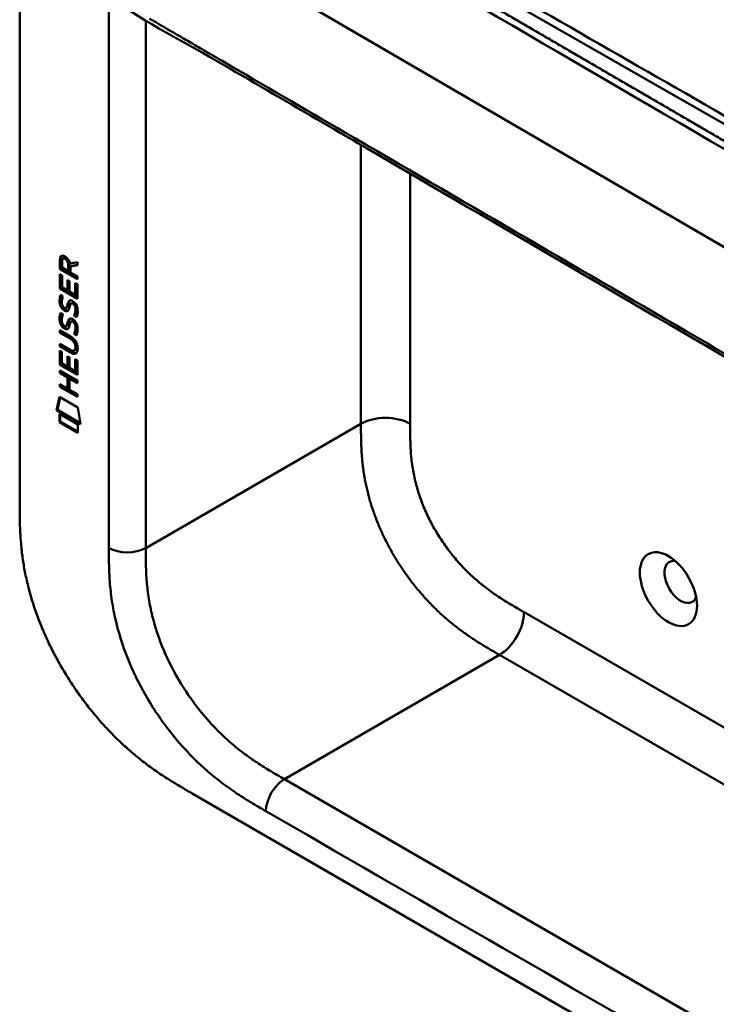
# Model space of a CAD drawing. Header units: millimetres. Extents: x 20 to 833, y 20 to 574.
# Tile 2 of 21: x 178 to 210, y 72 to 118. Entities that reach past the tile are written whole.
import ezdxf

# ---------------------------------------------------------------- set-up
doc = ezdxf.new("R2010")
doc.units = ezdxf.units.MM
doc.header["$LTSCALE"] = 2
doc.layers.add('Sichtbare Kanten(DIN)', color=7, linetype='Continuous', lineweight=50)
doc.layers.add('Sichtbare tangentiale Kanten(DIN)', color=7, linetype='Continuous', lineweight=50)

msp = doc.modelspace()

# ---------------------------------------------------------------- linework, layer by layer
at = {"layer": 'Sichtbare Kanten(DIN)'}
for p, q in [((177.508, 95.261), (177.508, 157.782)), ((179.357, 106.475), (179.4, 106.499)), ((179.357, 106.046), (179.357, 106.475)), ((179.399, 106.071), (179.4, 106.499)), ((179.501, 106.529), (179.543, 106.554)), ((179.357, 106.046), (179.399, 106.071)), ((180.165, 105.579), (179.357, 106.046)), ((180.165, 105.628), (179.399, 106.071)), ((179.456, 106.404), (179.456, 106.114)), ((179.456, 106.114), (179.743, 105.947)), ((179.743, 105.947), (179.744, 106.237)), ((179.743, 105.947), (179.786, 105.972)), ((179.786, 105.972), (179.786, 106.262)), ((179.828, 106.307), (180.166, 106.369)), ((180.166, 106.228), (179.842, 106.168)), ((179.842, 106.168), (179.885, 106.192)), ((179.842, 106.168), (179.842, 105.89)), ((180.166, 106.244), (179.885, 106.192)), ((180.166, 106.369), (180.166, 106.228)), ((179.356, 105.155), (179.356, 105.809)), ((179.356, 105.809), (179.455, 105.752)), ((179.398, 105.179), (179.399, 105.785)), ((179.455, 105.752), (179.455, 105.221)), ((179.708, 105.075), (179.708, 105.547)), ((179.708, 105.547), (179.807, 105.49)), ((179.75, 105.099), (179.75, 105.523)), ((179.842, 105.89), (180.165, 105.703)), ((180.165, 105.703), (180.165, 105.579)), ((179.356, 105.155), (179.398, 105.179)), ((180.165, 104.687), (179.356, 105.155)), ((180.165, 104.736), (179.398, 105.179)), ((179.455, 105.221), (179.708, 105.075)), ((179.708, 105.075), (179.75, 105.099)), ((179.807, 105.49), (179.806, 105.018)), ((180.066, 104.867), (180.066, 105.405)), ((180.066, 105.405), (180.165, 105.348)), ((180.108, 104.892), (180.109, 105.381)), ((180.165, 105.348), (180.165, 104.687)), ((179.405, 104.874), (179.5, 104.786)), ((179.806, 105.018), (180.066, 104.867)), ((180.066, 104.867), (180.108, 104.892)), ((179.46, 104.407), (179.462, 104.4)), ((179.642, 104.253), (179.684, 104.278)), ((179.645, 104.255), (179.687, 104.279)), ((179.654, 104.264), (179.657, 104.267)), ((179.696, 104.288), (179.699, 104.292)), ((179.876, 104.472), (179.919, 104.497)), ((179.95, 104.46), (179.947, 104.462)), ((179.95, 104.46), (179.992, 104.485)), ((179.992, 104.485), (179.989, 104.487)), ((179.404, 104.043), (179.5, 103.955)), ((180.004, 103.912), (180.047, 103.936)), ((179.46, 103.576), (179.462, 103.569)), ((179.641, 103.422), (179.684, 103.446)), ((179.644, 103.424), (179.687, 103.448)), ((179.653, 103.432), (179.656, 103.436)), ((179.695, 103.457), (179.698, 103.46)), ((179.876, 103.641), (179.918, 103.665)), ((179.949, 103.629), (179.946, 103.631)), ((179.949, 103.629), (179.992, 103.653)), ((179.992, 103.653), (179.989, 103.655)), ((179.355, 103.122), (179.355, 103.245)), ((179.355, 103.245), (179.82, 102.976)), ((179.355, 103.122), (179.397, 103.146)), ((179.827, 102.849), (179.355, 103.122)), ((179.397, 103.146), (179.397, 103.22)), ((179.869, 102.873), (179.397, 103.146)), ((180.004, 103.081), (180.046, 103.105)), ((179.354, 102.49), (179.354, 102.613)), ((179.354, 102.613), (179.826, 102.34)), ((179.354, 102.49), (179.397, 102.515)), ((179.82, 102.221), (179.354, 102.49)), ((179.397, 102.515), (179.397, 102.589)), ((179.862, 102.245), (179.397, 102.515)), ((180.076, 102.449), (180.076, 102.452)), ((180.118, 102.473), (180.118, 102.476)), ((179.354, 101.649), (179.354, 102.304)), ((179.354, 102.304), (179.453, 102.247)), ((179.396, 101.674), (179.396, 102.279)), ((179.453, 102.247), (179.452, 101.715)), ((179.705, 101.569), (179.706, 102.042)), ((179.706, 102.042), (179.804, 101.985)), ((179.748, 101.594), (179.748, 102.017)), ((179.804, 101.985), (179.804, 101.512)), ((180.021, 102.3), (180.063, 102.324)), ((180.064, 101.362), (180.064, 101.9)), ((180.064, 101.9), (180.163, 101.843)), ((179.354, 101.649), (179.396, 101.674)), ((180.162, 101.182), (179.354, 101.649)), ((180.162, 101.231), (179.396, 101.674)), ((179.452, 101.715), (179.705, 101.569)), ((179.705, 101.569), (179.748, 101.594)), ((179.804, 101.512), (180.064, 101.362)), ((180.106, 101.386), (180.106, 101.875)), ((180.163, 101.843), (180.162, 101.182)), ((179.353, 101.267), (179.353, 101.391)), ((179.353, 101.391), (180.162, 100.923)), ((179.353, 101.267), (179.395, 101.292)), ((179.705, 101.064), (179.353, 101.267)), ((179.395, 101.292), (179.395, 101.366)), ((179.747, 101.089), (179.395, 101.292)), ((179.704, 100.556), (179.705, 101.064)), ((179.705, 101.064), (179.747, 101.089)), ((179.747, 100.58), (179.747, 101.089)), ((179.805, 101.006), (179.848, 101.03)), ((179.805, 101.006), (179.805, 100.497)), ((180.161, 100.8), (179.805, 101.006)), ((180.162, 100.849), (179.848, 101.03)), ((180.064, 101.362), (180.106, 101.386)), ((179.353, 100.636), (179.353, 100.759)), ((179.353, 100.759), (179.704, 100.556)), ((179.353, 100.636), (179.395, 100.66)), ((180.161, 100.168), (179.353, 100.636)), ((179.395, 100.66), (179.395, 100.734)), ((180.161, 100.217), (179.395, 100.66)), ((179.704, 100.556), (179.747, 100.58)), ((180.162, 100.923), (180.161, 100.8)), ((179.202, 99.554), (179.332, 100.176)), ((179.245, 99.579), (179.365, 100.157)), ((179.332, 100.176), (180.182, 99.684)), ((179.805, 100.497), (180.161, 100.291)), ((180.161, 100.291), (180.161, 100.168)), ((180.182, 99.684), (180.31, 98.914)), ((179.202, 99.554), (179.245, 99.579)), ((180.31, 98.914), (179.202, 99.554)), ((180.301, 98.968), (179.245, 99.579)), ((179.332, 99.013), (179.332, 99.386)), ((179.332, 99.386), (180.18, 98.896)), ((179.374, 99.038), (179.375, 99.361)), ((179.332, 99.013), (179.374, 99.038)), ((180.18, 98.523), (179.332, 99.013)), ((180.18, 98.572), (179.374, 99.038)), ((180.18, 98.896), (180.18, 98.523)), ((185.439, 81.935), (230.106, 56.146))]:
    msp.add_line(p, q, dxfattribs=at)
for centre, major_axis, ratio, start_param, end_param in [((179.789, 105.959), (-0.285, 0.572), 0.301873, 5.854438, 6.827182), ((179.832, 105.983), (-0.285, 0.572), 0.301873, 5.854438, 6.301654), ((179.395, 106.16), (-0.033, -0.522), 0.855294, 1.909162, 2.739969), ((179.818, 105.216), (0.278, 0.917), 0.281235, 2.669751, 2.730711), ((179.671, 104.545), (0.059, 0.299), 0.72217, 2.211263, 2.671556), ((179.637, 104.281), (0.0248, 0.0325), 0.583914, 4.30859, 4.616668), ((179.679, 104.306), (0.0248, 0.0325), 0.583914, 4.30859, 4.616668), ((179.763, 104.017), (0.145, 0.462), 0.615043, 5.609575, 6.130963), ((179.806, 104.041), (0.145, 0.462), 0.615043, 5.609575, 6.130963), ((179.842, 104.452), (-0.304, -0.982), 0.270347, 5.832144, 5.891285), ((179.673, 103.715), (-0.062, -0.301), 0.723088, 5.361516, 5.819347), ((179.636, 103.45), (-0.0248, -0.0325), 0.583914, 1.166997, 1.475075), ((179.679, 103.474), (-0.0248, -0.0325), 0.583914, 1.166997, 1.475075), ((179.763, 103.186), (-0.145, -0.462), 0.615351, 2.467235, 2.988928), ((179.806, 103.211), (-0.145, -0.462), 0.615351, 2.467235, 2.988928), ((178.739, 102.073), (1.39, 0.562), 0.642557, 6.029314, 6.747778), ((178.74, 104.373), (1.354, -2.201), 0.216413, 5.902022, 6.620361), ((173.448, 112.754), (6.576, -10.453), 0.079405, 6.133619, 6.408552), ((173.49, 112.778), (6.576, -10.453), 0.079405, 6.280171, 6.408552), ((178.783, 104.398), (1.354, -2.201), 0.216413, 5.902022, 6.233391), ((207.914, 91.657), (-0.53, 0.918), 0.57735, 5.82728, 9.880683)]:
    msp.add_ellipse(centre, major_axis=major_axis, ratio=ratio, start_param=start_param, end_param=end_param, dxfattribs=at)
msp.add_ellipse((207.348, 91.331), major_axis=(-0.93, 1.611), ratio=0.57735, dxfattribs=at)
for points, knots in [([(184.72, 127.598), (194.113, 122.165), (203.573, 116.743), (214.079, 110.726), (215.119, 110.131), (216.158, 109.536)], [0, 0, 0, 0, 10.000141, 10.000141, 11.098049, 11.098049, 11.098049, 11.098049]), ([(221.978, 95.121), (220.586, 95.76), (219.376, 96.519), (216.074, 98.443), (214.021, 99.638), (205.809, 104.42), (199.649, 108.007), (191.18, 112.939), (188.871, 114.284), (184.828, 116.638), (182.917, 117.562), (181.133, 119.005), (180.829, 119.305), (180.417, 119.861), (180.277, 120.112), (180.107, 120.58), (180.061, 120.796), (180.039, 121.118), (180.039, 121.22), (180.051, 121.403), (180.059, 121.481), (180.076, 121.58), (180.077, 121.589), (180.079, 121.602), (180.08, 121.607), (180.081, 121.615), (180.082, 121.617), (180.083, 121.621), (180.083, 121.623), (180.083, 121.625), (180.083, 121.625), (180.084, 121.626), (180.084, 121.627), (180.084, 121.628), (180.084, 121.628), (180.084, 121.629), (180.084, 121.63), (180.084, 121.63)], [0, 0, 0, 0, 1.330879, 1.330879, 3.517902, 3.517902, 10.078968, 10.078968, 12.539368, 12.539368, 14.385097, 14.385097, 14.827131, 14.827131, 15.157869, 15.157869, 15.425993, 15.425993, 15.548214, 15.548214, 15.639932, 15.639932, 15.648432, 15.648432, 15.652584, 15.652584, 15.654666, 15.654666, 15.655832, 15.655832, 15.656235, 15.656235, 15.656577, 15.656577, 15.657146, 15.657146, 15.657775, 15.657775, 15.657775, 15.657775]), ([(180.076, 102.452), (180.076, 102.467), (180.075, 102.483), (180.07, 102.53), (180.064, 102.562), (180.043, 102.623), (180.03, 102.651), (179.996, 102.705), (179.976, 102.73), (179.915, 102.792), (179.869, 102.824), (179.827, 102.849)], [0, 0, 0, 0, 0.0140042, 0.0140042, 0.0408947, 0.0408947, 0.0643904, 0.0643904, 0.0888755, 0.0888755, 0.1341356, 0.1341356, 0.1341356, 0.1341356]), ([(180.118, 102.476), (180.118, 102.491), (180.117, 102.507), (180.113, 102.554), (180.107, 102.586), (180.085, 102.648), (180.072, 102.675), (180.038, 102.729), (180.018, 102.754), (179.957, 102.817), (179.912, 102.849), (179.869, 102.873)], [0, 0, 0, 0, 0.0140042, 0.0140042, 0.0408947, 0.0408947, 0.0643904, 0.0643904, 0.0888755, 0.0888755, 0.1341356, 0.1341356, 0.1341356, 0.1341356]), ([(177.508, 95.261), (177.508, 95.076), (177.509, 94.702), (177.519, 94.223), (177.542, 93.733), (177.573, 93.331), (177.632, 92.815), (177.697, 92.393), (177.802, 91.853), (177.906, 91.413), (178.062, 90.855), (178.208, 90.403), (178.417, 89.834), (178.605, 89.377), (178.865, 88.807), (179.092, 88.354), (179.399, 87.795), (179.661, 87.354), (180.009, 86.817), (180.301, 86.398), (180.682, 85.893), (180.998, 85.504), (181.405, 85.039), (181.738, 84.686), (182.162, 84.269), (182.506, 83.956), (182.939, 83.59), (183.288, 83.317), (183.723, 82.999), (184.071, 82.763), (184.503, 82.487), (184.932, 82.228), (185.271, 82.032), (185.439, 81.935)], [0.0000022, 0.0000022, 0.0000022, 0.0000022, 0.0416666, 0.0833331, 0.1041664, 0.145833, 0.1666663, 0.2083328, 0.2291661, 0.2708327, 0.291666, 0.3333326, 0.3541658, 0.3958324, 0.4166657, 0.4583323, 0.4791656, 0.5208321, 0.5416654, 0.583332, 0.6041653, 0.6458318, 0.6666651, 0.7083317, 0.729165, 0.7708315, 0.7916648, 0.8333314, 0.8541647, 0.8958313, 0.9166645, 0.9583311, 0.9999977, 0.9999977, 0.9999977, 0.9999977])]:
    msp.add_open_spline(points, degree=3, knots=knots, dxfattribs=at)
for points in [[(179.357, 106.475), (179.361, 106.617), (179.427, 106.73), (179.6, 106.63)], [(179.4, 106.499), (179.402, 106.568), (179.418, 106.629), (179.454, 106.664)], [(179.744, 106.237), (179.744, 106.326), (179.719, 106.447), (179.602, 106.515)], [(179.786, 106.262), (179.786, 106.351), (179.761, 106.471), (179.644, 106.539)], [(179.37, 104.411), (179.344, 104.505), (179.336, 104.586), (179.348, 104.686)], [(179.348, 104.686), (179.353, 104.729), (179.364, 104.789), (179.384, 104.834)], [(179.412, 104.436), (179.386, 104.529), (179.378, 104.61), (179.39, 104.711)], [(179.384, 104.834), (179.39, 104.847), (179.405, 104.874), (179.405, 104.874)], [(179.39, 104.711), (179.395, 104.752), (179.406, 104.811), (179.425, 104.855)], [(179.457, 104.66), (179.438, 104.588), (179.437, 104.515), (179.453, 104.435)], [(179.5, 104.786), (179.5, 104.786), (179.466, 104.699), (179.457, 104.66)], [(179.75, 104.432), (179.772, 104.528), (179.797, 104.58), (179.832, 104.612)], [(179.8, 104.597), (179.827, 104.618), (179.863, 104.621), (179.914, 104.599)], [(179.528, 104.17), (179.465, 104.217), (179.4, 104.302), (179.37, 104.411)], [(179.57, 104.194), (179.507, 104.241), (179.442, 104.326), (179.412, 104.436)], [(179.52, 104.297), (179.562, 104.254), (179.615, 104.235), (179.645, 104.255)], [(179.572, 104.14), (179.543, 104.157), (179.537, 104.163), (179.528, 104.17)], [(179.614, 104.165), (179.586, 104.182), (179.58, 104.187), (179.57, 104.194)], [(179.749, 104.157), (179.717, 104.107), (179.661, 104.087), (179.572, 104.14)], [(179.732, 104.136), (179.702, 104.128), (179.663, 104.136), (179.614, 104.165)], [(179.657, 104.267), (179.676, 104.292), (179.692, 104.336), (179.708, 104.407)], [(179.684, 104.278), (179.685, 104.278), (179.686, 104.279), (179.687, 104.279)], [(179.699, 104.292), (179.718, 104.316), (179.735, 104.36), (179.75, 104.432)], [(179.708, 104.407), (179.731, 104.513), (179.76, 104.566), (179.8, 104.597)], [(179.804, 104.303), (179.788, 104.233), (179.771, 104.189), (179.749, 104.157)], [(179.817, 104.359), (179.815, 104.351), (179.804, 104.303), (179.804, 104.303)], [(179.87, 104.468), (179.85, 104.45), (179.833, 104.415), (179.817, 104.359)], [(179.947, 104.462), (179.912, 104.482), (179.891, 104.484), (179.87, 104.468)], [(179.914, 104.599), (179.996, 104.565), (180.076, 104.486), (180.13, 104.351)], [(179.989, 104.487), (179.958, 104.504), (179.938, 104.508), (179.919, 104.497)], [(180.065, 104.053), (180.084, 104.15), (180.084, 104.241), (180.054, 104.322)], [(180.107, 104.077), (180.127, 104.175), (180.127, 104.265), (180.097, 104.347)], [(180.13, 104.351), (180.161, 104.274), (180.177, 104.194), (180.177, 104.106)], [(179.369, 103.58), (179.343, 103.673), (179.335, 103.754), (179.347, 103.855)], [(179.347, 103.855), (179.352, 103.897), (179.364, 103.958), (179.384, 104.003)], [(179.411, 103.605), (179.386, 103.698), (179.378, 103.779), (179.39, 103.879)], [(179.384, 104.003), (179.389, 104.016), (179.404, 104.043), (179.404, 104.043)], [(179.39, 103.879), (179.394, 103.921), (179.406, 103.979), (179.425, 104.024)], [(179.456, 103.828), (179.438, 103.756), (179.436, 103.684), (179.453, 103.604)], [(179.5, 103.955), (179.5, 103.955), (179.466, 103.868), (179.456, 103.828)], [(179.707, 103.576), (179.731, 103.682), (179.76, 103.734), (179.8, 103.766)], [(179.75, 103.6), (179.771, 103.696), (179.797, 103.748), (179.831, 103.781)], [(179.8, 103.766), (179.826, 103.787), (179.863, 103.789), (179.914, 103.768)], [(179.914, 103.768), (179.995, 103.733), (180.075, 103.654), (180.13, 103.519)], [(180.004, 103.912), (180.004, 103.912), (180.048, 103.97), (180.065, 104.053)], [(180.109, 103.823), (180.103, 103.828), (180.004, 103.912), (180.004, 103.912)], [(180.047, 103.936), (180.047, 103.936), (180.091, 103.994), (180.107, 104.077)], [(180.131, 103.865), (180.101, 103.89), (180.047, 103.936), (180.047, 103.936)], [(180.172, 104.021), (180.164, 103.918), (180.119, 103.836), (180.109, 103.823)], [(180.177, 104.106), (180.177, 104.078), (180.175, 104.051), (180.172, 104.021)], [(179.527, 103.338), (179.464, 103.385), (179.399, 103.47), (179.369, 103.58)], [(179.57, 103.363), (179.506, 103.41), (179.442, 103.495), (179.411, 103.605)], [(179.52, 103.466), (179.561, 103.422), (179.614, 103.403), (179.644, 103.424)], [(179.571, 103.309), (179.543, 103.326), (179.537, 103.331), (179.527, 103.338)], [(179.613, 103.333), (179.585, 103.35), (179.579, 103.356), (179.57, 103.363)], [(179.749, 103.325), (179.716, 103.276), (179.661, 103.256), (179.571, 103.309)], [(179.732, 103.305), (179.701, 103.297), (179.663, 103.304), (179.613, 103.333)], [(179.656, 103.436), (179.675, 103.46), (179.692, 103.505), (179.707, 103.576)], [(179.684, 103.446), (179.685, 103.447), (179.686, 103.448), (179.687, 103.448)], [(179.698, 103.46), (179.718, 103.485), (179.734, 103.529), (179.75, 103.6)], [(179.803, 103.471), (179.788, 103.402), (179.77, 103.358), (179.749, 103.325)], [(179.817, 103.528), (179.815, 103.519), (179.803, 103.472), (179.803, 103.471)], [(179.869, 103.636), (179.849, 103.619), (179.832, 103.584), (179.817, 103.528)], [(179.946, 103.631), (179.912, 103.651), (179.89, 103.652), (179.869, 103.636)], [(179.989, 103.655), (179.958, 103.673), (179.937, 103.676), (179.918, 103.665)], [(180.064, 103.222), (180.084, 103.319), (180.084, 103.409), (180.054, 103.491)], [(180.107, 103.246), (180.126, 103.344), (180.126, 103.434), (180.096, 103.516)], [(180.13, 103.519), (180.161, 103.442), (180.176, 103.362), (180.176, 103.274)], [(180.176, 103.274), (180.176, 103.246), (180.174, 103.22), (180.172, 103.19)], [(180.004, 103.081), (180.004, 103.081), (180.048, 103.138), (180.064, 103.222)], [(180.108, 102.992), (180.102, 102.997), (180.004, 103.081), (180.004, 103.081)], [(180.046, 103.105), (180.046, 103.105), (180.09, 103.163), (180.107, 103.246)], [(180.131, 103.033), (180.1, 103.059), (180.046, 103.105), (180.046, 103.105)], [(180.172, 103.19), (180.163, 103.087), (180.118, 103.005), (180.108, 102.992)]]:
    msp.add_open_spline(points, degree=3, dxfattribs=at)
at = {"layer": 'Sichtbare tangentiale Kanten(DIN)'}
for p, q in [((184.105, 127.492), (215.633, 109.448)), ((219.538, 101.445), (183.637, 122.35)), ((183.307, 93.22), (183.307, 117.473)), ((193.206, 111.759), (193.206, 98.935)), ((195.469, 110.441), (195.469, 98.935)), ((179.602, 106.515), (179.644, 106.539)), ((179.744, 106.237), (179.786, 106.262)), ((179.348, 104.686), (179.39, 104.711)), ((179.384, 104.834), (179.423, 104.857)), ((179.8, 104.597), (179.82, 104.609)), ((179.37, 104.411), (179.412, 104.436)), ((179.528, 104.17), (179.57, 104.194)), ((179.572, 104.14), (179.614, 104.165)), ((179.654, 104.264), (179.696, 104.288)), ((179.657, 104.267), (179.699, 104.292)), ((179.708, 104.407), (179.75, 104.432)), ((179.947, 104.462), (179.989, 104.487)), ((180.054, 104.322), (180.097, 104.347)), ((179.347, 103.855), (179.39, 103.879)), ((179.384, 104.003), (179.423, 104.025)), ((179.8, 103.766), (179.819, 103.777)), ((180.065, 104.053), (180.107, 104.077)), ((179.369, 103.58), (179.411, 103.605)), ((179.527, 103.338), (179.57, 103.363)), ((179.571, 103.309), (179.613, 103.333)), ((179.653, 103.432), (179.695, 103.457)), ((179.656, 103.436), (179.698, 103.46)), ((179.707, 103.576), (179.75, 103.6)), ((179.946, 103.631), (179.989, 103.655)), ((180.054, 103.491), (180.096, 103.516)), ((179.827, 102.849), (179.869, 102.873)), ((180.064, 103.222), (180.107, 103.246)), ((180.076, 102.452), (180.118, 102.476)), ((180.076, 102.449), (180.118, 102.473)), ((179.82, 102.221), (179.862, 102.245)), ((183.307, 93.22), (193.206, 98.935)), ((200.707, 90.266), (225.027, 76.225)), ((199.581, 88.304), (189.682, 82.588)), ((199.575, 88.307), (199.581, 88.304)), ((225.027, 73.612), (199.581, 88.304)), ((189.682, 82.588), (230.672, 58.922))]:
    msp.add_line(p, q, dxfattribs=at)
for points, degree, knots in [([(222.109, 104.958), (222.109, 104.958), (222.106, 104.96), (222.034, 104.993), (221.894, 105.058), (221.685, 105.158), (221.416, 105.291), (221.094, 105.459), (220.779, 105.629), (220.466, 105.803), (220.153, 105.98), (219.456, 106.385), (218.373, 107.017), (216.902, 107.872), (215.046, 108.954), (212.802, 110.26), (210.558, 111.567), (208.314, 112.874), (206.071, 114.18), (203.827, 115.486), (201.583, 116.793), (199.339, 118.1), (197.095, 119.406), (195.075, 120.583), (193.28, 121.628), (191.711, 122.542), (190.365, 123.326), (189.243, 123.979), (188.121, 124.633), (186.997, 125.287), (185.875, 125.94), (184.909, 126.502), (184.101, 126.974), (183.445, 127.354), (182.951, 127.646), (182.618, 127.85), (182.294, 128.059), (181.984, 128.273), (181.689, 128.494), (181.358, 128.769), (181.012, 129.104), (180.679, 129.506), (180.407, 129.981), (180.248, 130.522), (180.233, 131.072), (180.395, 131.737), (180.836, 132.497), (181.532, 133.185), (182.344, 133.776), (183.164, 134.278), (183.812, 134.65), (184.244, 134.897), (184.588, 135.094), (184.793, 135.212), (184.946, 135.299), (185.049, 135.358), (185.101, 135.388)], 5, [0, 0, 0, 0, 0, 0, 0.000053, 0.006056, 0.116047, 0.226038, 0.33603, 0.446021, 0.556012, 0.666003, 0.775995, 0.885986, 1.682703, 2.479419, 3.276135, 4.072852, 4.869568, 5.666285, 6.463001, 7.259718, 8.056434, 8.853151, 9.649867, 10.446583, 10.844942, 11.2433, 11.641658, 12.040016, 12.438375, 12.836733, 13.235091, 13.633449, 13.75616, 13.87887, 14.001581, 14.124292, 14.247002, 14.369713, 14.492424, 14.615134, 14.860555, 15.105977, 15.351398, 15.596819, 15.84224, 16.087662, 16.578504, 17.069347, 17.314768, 17.560189, 17.652615, 17.745041, 17.837467, 17.933544, 17.933544, 17.933544, 17.933544, 17.933544, 17.933544]), ([(192.461, 121.736), (199.94, 117.381), (207.42, 113.025), (214.899, 108.67), (215.287, 108.444), (215.675, 108.218), (216.063, 107.992), (216.423, 107.783), (216.783, 107.573), (217.143, 107.364), (217.89, 106.928), (218.638, 106.492), (219.386, 106.057)], 3, [3.18679, 3.18679, 3.18679, 3.18679, 11.154099, 11.154099, 11.154099, 11.571149, 11.571149, 11.571149, 11.950756, 11.950756, 11.950756, 12.747463, 12.747463, 12.747463, 12.747463]), ([(183.486, 117.563), (183.86, 117.346), (184.234, 117.128), (184.608, 116.91), (184.763, 116.82), (184.917, 116.73), (185.072, 116.64), (185.291, 116.512), (185.51, 116.385), (185.729, 116.257), (185.845, 116.19), (185.96, 116.123), (186.076, 116.055), (186.334, 115.905), (186.593, 115.754), (186.851, 115.604), (188.721, 114.515), (190.591, 113.426), (192.461, 112.337)], 3, [0, 0, 0, 0, 0.398413, 0.398413, 0.398413, 0.557467, 0.557467, 0.557467, 0.796366, 0.796366, 0.796366, 0.913432, 0.913432, 0.913432, 1.194862, 1.194862, 1.194862, 3.186788, 3.186788, 3.186788, 3.186788]), ([(192.461, 112.337), (197.693, 109.29), (202.93, 106.241), (208.161, 103.194), (211.579, 101.204), (214.996, 99.215), (218.413, 97.224), (218.738, 97.035), (219.062, 96.847), (219.386, 96.658)], 3, [3.186788, 3.186788, 3.186788, 3.186788, 8.760538, 8.760538, 8.760538, 12.401919, 12.401919, 12.401919, 12.747459, 12.747459, 12.747459, 12.747459]), ([(195.469, 98.935), (195.469, 98.859), (195.469, 98.782), (195.469, 98.705), (195.469, 98.658), (195.469, 98.611), (195.47, 98.564), (195.47, 98.541), (195.47, 98.517), (195.47, 98.493), (195.471, 98.446), (195.471, 98.399), (195.472, 98.352), (195.472, 98.327), (195.473, 98.302), (195.473, 98.277), (195.474, 98.251), (195.474, 98.226), (195.475, 98.201), (195.476, 98.151), (195.478, 98.1), (195.479, 98.048), (195.483, 97.945), (195.487, 97.846), (195.494, 97.743), (195.494, 97.741), (195.494, 97.738), (195.494, 97.736), (195.507, 97.527), (195.526, 97.324), (195.553, 97.117), (195.553, 97.113), (195.554, 97.11), (195.554, 97.107), (195.582, 96.897), (195.618, 96.685), (195.665, 96.469), (195.665, 96.468), (195.665, 96.466), (195.666, 96.465), (195.713, 96.245), (195.773, 96.021), (195.842, 95.798), (195.912, 95.573), (195.995, 95.345), (196.088, 95.12), (196.181, 94.894), (196.287, 94.667), (196.401, 94.446), (196.515, 94.225), (196.64, 94.006), (196.773, 93.794), (196.905, 93.583), (197.045, 93.377), (197.192, 93.179), (197.339, 92.982), (197.493, 92.792), (197.651, 92.611), (197.808, 92.431), (197.972, 92.258), (198.138, 92.097), (198.139, 92.096), (198.14, 92.095), (198.141, 92.094), (198.304, 91.934), (198.473, 91.783), (198.642, 91.641), (198.644, 91.639), (198.645, 91.638), (198.647, 91.637), (198.813, 91.498), (198.981, 91.368), (199.15, 91.244), (199.153, 91.243), (199.155, 91.241), (199.158, 91.239), (199.325, 91.117), (199.492, 91.004), (199.666, 90.891), (199.668, 90.89), (199.67, 90.889), (199.672, 90.887), (199.758, 90.832), (199.842, 90.779), (199.927, 90.727), (200.014, 90.673), (200.101, 90.62), (200.188, 90.569), (200.362, 90.466), (200.534, 90.366), (200.707, 90.266)], 3, [0, 0, 0, 0, 0.070496, 0.070496, 0.070496, 0.11358, 0.11358, 0.11358, 0.135122, 0.135122, 0.135122, 0.178207, 0.178207, 0.178207, 0.201037, 0.201037, 0.201037, 0.223867, 0.223867, 0.223867, 0.269527, 0.269527, 0.269527, 0.358656, 0.358656, 0.358656, 0.360847, 0.360847, 0.360847, 0.54096, 0.54096, 0.54096, 0.543676, 0.543676, 0.543676, 0.725241, 0.725241, 0.725241, 0.726564, 0.726564, 0.726564, 0.911414, 0.911414, 0.911414, 1.098036, 1.098036, 1.098036, 1.285769, 1.285769, 1.285769, 1.473937, 1.473937, 1.473937, 1.661502, 1.661502, 1.661502, 1.848744, 1.848744, 1.848744, 2.035925, 2.035925, 2.035925, 2.037, 2.037, 2.037, 2.221918, 2.221918, 2.221918, 2.223552, 2.223552, 2.223552, 2.405518, 2.405518, 2.405518, 2.408299, 2.408299, 2.408299, 2.588187, 2.588187, 2.588187, 2.590323, 2.590323, 2.590323, 2.679492, 2.679492, 2.679492, 2.771165, 2.771165, 2.771165, 2.954084, 2.954084, 2.954084, 2.954084]), ([(181.61, 93.22), (181.61, 93.181), (181.61, 93.142), (181.61, 93.07), (181.61, 93.038), (181.61, 92.972), (181.61, 92.94), (181.611, 92.743), (181.613, 92.579), (181.617, 92.413)], 3, [18.9431153, 18.9431153, 18.9431153, 18.9431153, 18.9789375, 18.9789375, 19.0089324, 19.0089324, 19.0389273, 19.0389273, 19.1889016, 19.1889016, 19.1889016, 19.1889016]), ([(189.682, 82.588), (189.456, 82.718), (189.23, 82.849), (189.005, 82.985), (188.784, 83.118), (188.563, 83.257), (188.345, 83.405), (188.129, 83.55), (187.915, 83.703), (187.704, 83.866), (187.495, 84.028), (187.289, 84.199), (187.086, 84.381), (186.684, 84.741), (186.294, 85.144), (185.929, 85.583), (185.566, 86.019), (185.228, 86.492), (184.926, 86.987), (184.622, 87.484), (184.355, 88.003), (184.135, 88.524), (183.911, 89.053), (183.735, 89.584), (183.608, 90.103), (183.543, 90.368), (183.49, 90.629), (183.448, 90.888), (183.406, 91.15), (183.375, 91.41), (183.354, 91.666), (183.332, 91.928), (183.319, 92.186), (183.313, 92.442), (183.307, 92.704), (183.307, 92.963), (183.307, 93.22)], 3, [-3.587895, -3.587895, -3.587895, -3.587895, -3.357229, -3.357229, -3.357229, -3.130617, -3.130617, -3.130617, -2.907212, -2.907212, -2.907212, -2.686272, -2.686272, -2.686272, -2.249158, -2.249158, -2.249158, -1.814422, -1.814422, -1.814422, -1.377473, -1.377473, -1.377473, -0.933476, -0.933476, -0.933476, -0.70712, -0.70712, -0.70712, -0.476774, -0.476774, -0.476774, -0.24146, -0.24146, -0.24146, 0, 0, 0, 0]), ([(181.617, 92.413), (181.624, 92.113), (181.638, 91.842), (181.661, 91.564), (181.661, 91.56), (181.662, 91.555), (181.662, 91.55), (181.686, 91.268), (181.721, 90.976), (181.769, 90.681), (181.769, 90.678), (181.769, 90.676), (181.77, 90.673), (181.818, 90.377), (181.879, 90.074), (181.954, 89.77), (181.954, 89.769), (181.954, 89.767), (181.955, 89.766), (182.105, 89.154), (182.316, 88.523), (182.574, 87.913), (182.832, 87.302), (183.15, 86.684), (183.504, 86.106), (183.857, 85.528), (184.256, 84.97), (184.676, 84.465), (185.093, 83.963), (185.545, 83.495), (186.006, 83.081), (186.008, 83.08), (186.01, 83.078), (186.012, 83.077), (186.241, 82.871), (186.473, 82.679), (186.707, 82.498), (186.709, 82.496), (186.712, 82.494), (186.714, 82.492), (186.947, 82.312), (187.181, 82.144), (187.413, 81.987), (187.417, 81.985), (187.421, 81.982), (187.426, 81.979), (187.654, 81.825), (187.879, 81.682), (188.125, 81.534), (188.129, 81.532), (188.133, 81.529), (188.137, 81.527), (188.377, 81.382), (188.605, 81.25), (188.833, 81.118)], 3, [19.188902, 19.188902, 19.188902, 19.188902, 19.437347, 19.437347, 19.437347, 19.441643, 19.441643, 19.441643, 19.694175, 19.694175, 19.694175, 19.696296, 19.696296, 19.696296, 19.950037, 19.950037, 19.950037, 19.95118, 19.95118, 19.95118, 20.46244, 20.46244, 20.46244, 20.975596, 20.975596, 20.975596, 21.488154, 21.488154, 21.488154, 21.996898, 21.996898, 21.996898, 21.998868, 21.998868, 21.998868, 22.251296, 22.251296, 22.251296, 22.253728, 22.253728, 22.253728, 22.505064, 22.505064, 22.505064, 22.509571, 22.509571, 22.509571, 22.756917, 22.756917, 22.756917, 22.760988, 22.760988, 22.760988, 23.003073, 23.003073, 23.003073, 23.003073])]:
    msp.add_open_spline(points, degree=degree, knots=knots, dxfattribs=at)
for points, degree in [([(181.61, 118.621), (181.61, 110.154), (181.61, 101.687), (181.61, 93.22)], 3), ([(195.469, 98.935), (194.844, 99.296), (193.831, 99.296), (193.206, 98.935)], 3), ([(193.206, 98.935), (193.206, 96.641), (193.206, 94.431), (195.445, 90.696), (197.472, 89.521), (199.575, 88.307)], 5), ([(183.307, 93.22), (182.838, 92.949), (182.078, 92.949), (181.61, 93.22)], 3), ([(200.707, 90.266), (200.707, 89.545), (200.2, 88.668), (199.575, 88.307)], 3), ([(189.682, 82.588), (189.213, 82.317), (188.833, 81.659), (188.833, 81.118)], 3), ([(188.833, 81.118), (202.497, 73.23), (216.16, 65.341), (229.824, 57.453)], 3)]:
    msp.add_open_spline(points, degree=degree, dxfattribs=at)

doc.saveas('drawing.dxf')
